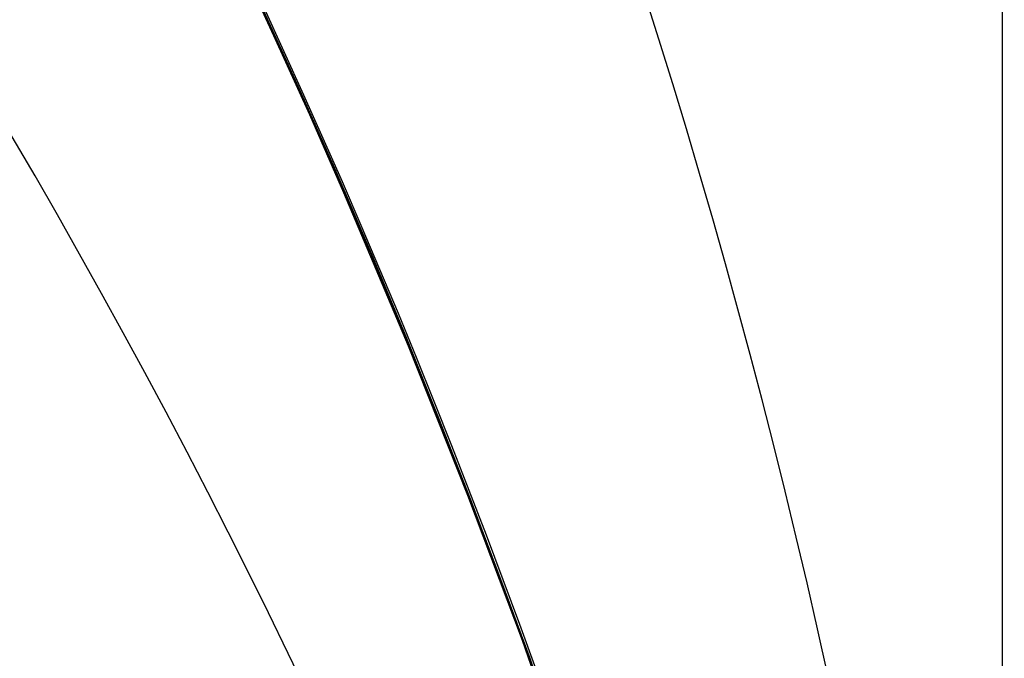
# Model space of a CAD drawing. Extents: x -15 to 7, y 1 to 148.
# Tile 170 of 194: x 7.2461 to 7.3452, y 140.256 to 140.3202. Entities that reach past the tile are written whole.
import ezdxf

# ---------------------------------------------------------------- set-up
doc = ezdxf.new("R2010")
doc.units = 0
doc.layers.add('DEFAULT', color=7, linetype='CONTINUOUS')

msp = doc.modelspace()

# ---------------------------------------------------------------- linework, layer by layer
at = {"layer": 'DEFAULT', "color": 254}
for p, q in [((7.267988, 140.32662, -48.480226), (7.271723, 140.318601, -48.472381)), ((7.267988, 140.32662, -52.480226), (7.271723, 140.318601, -52.472381)), ((7.267988, 140.32662, -56.480226), (7.271723, 140.318601, -56.472381)), ((7.267988, 140.32662, -60.480226), (7.271723, 140.318601, -60.472381)), ((7.267988, 140.32662, -64.480226), (7.271723, 140.318601, -64.472381)), ((7.267988, 140.32662, -68.480226), (7.271723, 140.318601, -68.472381)), ((7.267988, 140.32662, -72.480226), (7.271723, 140.318601, -72.472381)), ((7.267988, 140.32662, -76.480226), (7.271723, 140.318601, -76.472381)), ((7.267988, 140.32662, -80.480226), (7.271723, 140.318601, -80.472381)), ((7.267988, 140.32662, -84.480226), (7.271723, 140.318601, -84.472381)), ((7.267988, 140.32662, -88.480226), (7.271723, 140.318601, -88.472381)), ((7.267988, 140.32662, -92.480226), (7.271723, 140.318601, -92.472381)), ((7.267988, 140.32662, -96.480226), (7.271723, 140.318601, -96.472381)), ((7.267988, 140.32662, -100.480226), (7.271723, 140.318601, -100.472381)), ((7.271724, 140.318583, -46.464065), (7.26799, 140.326601, -46.45622)), ((7.271724, 140.318583, -50.464065), (7.26799, 140.326601, -50.45622)), ((7.271724, 140.318583, -54.464065), (7.26799, 140.326601, -54.45622)), ((7.271724, 140.318583, -58.464065), (7.26799, 140.326601, -58.45622)), ((7.271724, 140.318583, -62.464065), (7.26799, 140.326601, -62.45622)), ((7.271724, 140.318583, -66.464065), (7.26799, 140.326601, -66.45622)), ((7.271724, 140.318583, -70.464065), (7.26799, 140.326601, -70.45622)), ((7.271724, 140.318583, -74.464065), (7.26799, 140.326601, -74.45622)), ((7.271724, 140.318583, -78.464065), (7.26799, 140.326601, -78.45622)), ((7.271724, 140.318583, -82.464065), (7.26799, 140.326601, -82.45622)), ((7.271724, 140.318583, -86.464065), (7.26799, 140.326601, -86.45622)), ((7.271724, 140.318583, -90.464065), (7.26799, 140.326601, -90.45622)), ((7.271724, 140.318583, -94.464065), (7.26799, 140.326601, -94.45622)), ((7.271724, 140.318583, -98.464065), (7.26799, 140.326601, -98.45622)), ((7.270336, 140.32183, -96.475086), (7.274205, 140.313383, -96.466636)), ((7.270336, 140.32183, -92.475086), (7.274205, 140.313383, -92.466636)), ((7.270336, 140.32183, -88.475086), (7.274205, 140.313383, -88.466636)), ((7.270336, 140.32183, -84.475086), (7.274205, 140.313383, -84.466636)), ((7.270336, 140.32183, -80.475086), (7.274205, 140.313383, -80.466636)), ((7.270336, 140.32183, -76.475086), (7.274205, 140.313383, -76.466636)), ((7.270336, 140.32183, -72.475086), (7.274205, 140.313383, -72.466636)), ((7.270336, 140.32183, -68.475086), (7.274205, 140.313383, -68.466636)), ((7.270336, 140.32183, -64.475086), (7.274205, 140.313383, -64.466636)), ((7.270336, 140.32183, -60.475086), (7.274205, 140.313383, -60.466636)), ((7.270336, 140.32183, -56.475086), (7.274205, 140.313383, -56.466636)), ((7.270336, 140.32183, -52.475086), (7.274205, 140.313383, -52.466636)), ((7.270336, 140.32183, -48.475086), (7.274205, 140.313383, -48.466636)), ((7.270336, 140.32183, -100.475086), (7.274205, 140.313383, -100.466636)), ((7.274225, 140.313338, -98.469792), (7.270344, 140.321812, -98.461328)), ((7.274225, 140.313338, -94.469792), (7.270344, 140.321812, -94.461328)), ((7.274225, 140.313338, -90.469792), (7.270344, 140.321812, -90.461328)), ((7.274225, 140.313338, -86.469792), (7.270344, 140.321812, -86.461328)), ((7.274225, 140.313338, -82.469792), (7.270344, 140.321812, -82.461328)), ((7.274225, 140.313338, -78.469792), (7.270344, 140.321812, -78.461328)), ((7.274225, 140.313338, -74.469792), (7.270344, 140.321812, -74.461328)), ((7.274225, 140.313338, -70.469792), (7.270344, 140.321812, -70.461328)), ((7.274225, 140.313338, -66.469792), (7.270344, 140.321812, -66.461328)), ((7.274225, 140.313338, -62.469792), (7.270344, 140.321812, -62.461328)), ((7.274225, 140.313338, -58.469792), (7.270344, 140.321812, -58.461328)), ((7.274225, 140.313338, -54.469792), (7.270344, 140.321812, -54.461328)), ((7.274225, 140.313338, -50.469792), (7.270344, 140.321812, -50.461328)), ((7.274225, 140.313338, -46.469792), (7.270344, 140.321812, -46.461328)), ((7.271723, 140.318601, -48.472381), (7.275315, 140.310664, -48.464406)), ((7.271723, 140.318601, -52.472381), (7.275315, 140.310664, -52.464406)), ((7.271723, 140.318601, -56.472381), (7.275315, 140.310664, -56.464406)), ((7.271723, 140.318601, -60.472381), (7.275315, 140.310664, -60.464406)), ((7.271723, 140.318601, -64.472381), (7.275315, 140.310664, -64.464406)), ((7.271723, 140.318601, -68.472381), (7.275315, 140.310664, -68.464406)), ((7.271723, 140.318601, -72.472381), (7.275315, 140.310664, -72.464406)), ((7.271723, 140.318601, -76.472381), (7.275315, 140.310664, -76.464406)), ((7.271723, 140.318601, -80.472381), (7.275315, 140.310664, -80.464406)), ((7.271723, 140.318601, -84.472381), (7.275315, 140.310664, -84.464406)), ((7.271723, 140.318601, -88.472381), (7.275315, 140.310664, -88.464406)), ((7.271723, 140.318601, -92.472381), (7.275315, 140.310664, -92.464406)), ((7.271723, 140.318601, -96.472381), (7.275315, 140.310664, -96.464406)), ((7.271723, 140.318601, -100.472381), (7.275315, 140.310664, -100.464406)), ((7.275315, 140.310648, -46.472039), (7.271724, 140.318583, -46.464065)), ((7.275315, 140.310648, -50.472039), (7.271724, 140.318583, -50.464065)), ((7.275315, 140.310648, -54.472039), (7.271724, 140.318583, -54.464065)), ((7.275315, 140.310648, -58.472039), (7.271724, 140.318583, -58.464065)), ((7.275315, 140.310648, -62.472039), (7.271724, 140.318583, -62.464065)), ((7.275315, 140.310648, -66.472039), (7.271724, 140.318583, -66.464065)), ((7.275315, 140.310648, -70.472039), (7.271724, 140.318583, -70.464065)), ((7.275315, 140.310648, -74.472039), (7.271724, 140.318583, -74.464065)), ((7.275315, 140.310648, -78.472039), (7.271724, 140.318583, -78.464065)), ((7.275315, 140.310648, -82.472039), (7.271724, 140.318583, -82.464065)), ((7.275315, 140.310648, -86.472039), (7.271724, 140.318583, -86.464065)), ((7.275315, 140.310648, -90.472039), (7.271724, 140.318583, -90.464065)), ((7.275315, 140.310648, -94.472039), (7.271724, 140.318583, -94.464065)), ((7.275315, 140.310648, -98.472039), (7.271724, 140.318583, -98.464065)), ((7.274205, 140.313383, -96.466636), (7.277933, 140.304984, -96.457999)), ((7.274205, 140.313383, -92.466636), (7.277933, 140.304984, -92.457999)), ((7.274205, 140.313383, -88.466636), (7.277933, 140.304984, -88.457999)), ((7.274205, 140.313383, -84.466636), (7.277933, 140.304984, -84.457999)), ((7.274205, 140.313383, -80.466636), (7.277933, 140.304984, -80.457999)), ((7.274205, 140.313383, -76.466636), (7.277933, 140.304984, -76.457999)), ((7.274205, 140.313383, -72.466636), (7.277933, 140.304984, -72.457999)), ((7.274205, 140.313383, -68.466636), (7.277933, 140.304984, -68.457999)), ((7.274205, 140.313383, -64.466636), (7.277933, 140.304984, -64.457999)), ((7.274205, 140.313383, -60.466636), (7.277933, 140.304984, -60.457999)), ((7.274205, 140.313383, -56.466636), (7.277933, 140.304984, -56.457999)), ((7.274205, 140.313383, -52.466636), (7.277933, 140.304984, -52.457999)), ((7.274205, 140.313383, -48.466636), (7.277933, 140.304984, -48.457999)), ((7.274205, 140.313383, -100.466636), (7.277933, 140.304984, -100.457999)), ((7.277963, 140.304916, -98.478443), (7.274225, 140.313338, -98.469792)), ((7.277963, 140.304916, -94.478443), (7.274225, 140.313338, -94.469792)), ((7.277963, 140.304916, -90.478443), (7.274225, 140.313338, -90.469792)), ((7.277963, 140.304916, -86.478443), (7.274225, 140.313338, -86.469792)), ((7.277963, 140.304916, -82.478443), (7.274225, 140.313338, -82.469792)), ((7.277963, 140.304916, -78.478443), (7.274225, 140.313338, -78.469792)), ((7.277963, 140.304916, -74.478443), (7.274225, 140.313338, -74.469792)), ((7.277963, 140.304916, -70.478443), (7.274225, 140.313338, -70.469792)), ((7.277963, 140.304916, -66.478443), (7.274225, 140.313338, -66.469792)), ((7.277963, 140.304916, -62.478443), (7.274225, 140.313338, -62.469792)), ((7.277963, 140.304916, -58.478443), (7.274225, 140.313338, -58.469792)), ((7.277963, 140.304916, -54.478443), (7.274225, 140.313338, -54.469792)), ((7.277963, 140.304916, -50.478443), (7.274225, 140.313338, -50.469792)), ((7.277963, 140.304916, -46.478443), (7.274225, 140.313338, -46.469792)), ((7.275315, 140.310664, -48.464406), (7.278767, 140.302814, -48.456303)), ((7.275315, 140.310664, -52.464406), (7.278767, 140.302814, -52.456303)), ((7.275315, 140.310664, -56.464406), (7.278767, 140.302814, -56.456303)), ((7.275315, 140.310664, -60.464406), (7.278767, 140.302814, -60.456303)), ((7.275315, 140.310664, -64.464406), (7.278767, 140.302814, -64.456303)), ((7.275315, 140.310664, -68.464406), (7.278767, 140.302814, -68.456303)), ((7.275315, 140.310664, -72.464406), (7.278767, 140.302814, -72.456303)), ((7.275315, 140.310664, -76.464406), (7.278767, 140.302814, -76.456303)), ((7.275315, 140.310664, -80.464406), (7.278767, 140.302814, -80.456303)), ((7.275315, 140.310664, -84.464406), (7.278767, 140.302814, -84.456303)), ((7.275315, 140.310664, -88.464406), (7.278767, 140.302814, -88.456303)), ((7.275315, 140.310664, -92.464406), (7.278767, 140.302814, -92.456303)), ((7.275315, 140.310664, -96.464406), (7.278767, 140.302814, -96.456303)), ((7.275315, 140.310664, -100.464406), (7.278767, 140.302814, -100.456303)), ((7.278767, 140.3028, -46.48014), (7.275315, 140.310648, -46.472039)), ((7.278767, 140.3028, -50.48014), (7.275315, 140.310648, -50.472039)), ((7.278767, 140.3028, -54.48014), (7.275315, 140.310648, -54.472039)), ((7.278767, 140.3028, -58.48014), (7.275315, 140.310648, -58.472039)), ((7.278767, 140.3028, -62.48014), (7.275315, 140.310648, -62.472039)), ((7.278767, 140.3028, -66.48014), (7.275315, 140.310648, -66.472039)), ((7.278767, 140.3028, -70.48014), (7.275315, 140.310648, -70.472039)), ((7.278767, 140.3028, -74.48014), (7.275315, 140.310648, -74.472039)), ((7.278767, 140.3028, -78.48014), (7.275315, 140.310648, -78.472039)), ((7.278767, 140.3028, -82.48014), (7.275315, 140.310648, -82.472039)), ((7.278767, 140.3028, -86.48014), (7.275315, 140.310648, -86.472039)), ((7.278767, 140.3028, -90.48014), (7.275315, 140.310648, -90.472039)), ((7.278767, 140.3028, -94.48014), (7.275315, 140.310648, -94.472039)), ((7.278767, 140.3028, -98.48014), (7.275315, 140.310648, -98.472039)), ((7.277933, 140.304984, -96.457999), (7.281522, 140.296641, -96.449176)), ((7.277933, 140.304984, -92.457999), (7.281522, 140.296641, -92.449176)), ((7.277933, 140.304984, -88.457999), (7.281522, 140.296641, -88.449176)), ((7.277933, 140.304984, -84.457999), (7.281522, 140.296641, -84.449176)), ((7.277933, 140.304984, -80.457999), (7.281522, 140.296641, -80.449176)), ((7.277933, 140.304984, -76.457999), (7.281522, 140.296641, -76.449176)), ((7.277933, 140.304984, -72.457999), (7.281522, 140.296641, -72.449176)), ((7.277933, 140.304984, -68.457999), (7.281522, 140.296641, -68.449176)), ((7.277933, 140.304984, -64.457999), (7.281522, 140.296641, -64.449176)), ((7.277933, 140.304984, -60.457999), (7.281522, 140.296641, -60.449176)), ((7.277933, 140.304984, -56.457999), (7.281522, 140.296641, -56.449176)), ((7.277933, 140.304984, -52.457999), (7.281522, 140.296641, -52.449176)), ((7.277933, 140.304984, -48.457999), (7.281522, 140.296641, -48.449176)), ((7.277933, 140.304984, -100.457999), (7.281522, 140.296641, -100.449176)), ((7.28156, 140.296553, -98.48728), (7.277963, 140.304916, -98.478443)), ((7.28156, 140.296553, -94.48728), (7.277963, 140.304916, -94.478443)), ((7.28156, 140.296553, -90.48728), (7.277963, 140.304916, -90.478443)), ((7.28156, 140.296553, -86.48728), (7.277963, 140.304916, -86.478443)), ((7.28156, 140.296553, -82.48728), (7.277963, 140.304916, -82.478443)), ((7.28156, 140.296553, -78.48728), (7.277963, 140.304916, -78.478443)), ((7.28156, 140.296553, -74.48728), (7.277963, 140.304916, -74.478443)), ((7.28156, 140.296553, -70.48728), (7.277963, 140.304916, -70.478443)), ((7.28156, 140.296553, -66.48728), (7.277963, 140.304916, -66.478443)), ((7.28156, 140.296553, -62.48728), (7.277963, 140.304916, -62.478443)), ((7.28156, 140.296553, -58.48728), (7.277963, 140.304916, -58.478443)), ((7.28156, 140.296553, -54.48728), (7.277963, 140.304916, -54.478443)), ((7.28156, 140.296553, -50.48728), (7.277963, 140.304916, -50.478443)), ((7.28156, 140.296553, -46.48728), (7.277963, 140.304916, -46.478443)), ((7.278767, 140.302814, -48.456303), (7.285265, 140.287394, -48.439727)), ((7.278767, 140.302814, -52.456303), (7.285265, 140.287394, -52.439727)), ((7.278767, 140.302814, -56.456303), (7.285265, 140.287394, -56.439727)), ((7.278767, 140.302814, -60.456303), (7.285265, 140.287394, -60.439727)), ((7.278767, 140.302814, -64.456303), (7.285265, 140.287394, -64.439727)), ((7.278767, 140.302814, -68.456303), (7.285265, 140.287394, -68.439727)), ((7.278767, 140.302814, -72.456303), (7.285265, 140.287394, -72.439727)), ((7.278767, 140.302814, -76.456303), (7.285265, 140.287394, -76.439727)), ((7.278767, 140.302814, -80.456303), (7.285265, 140.287394, -80.439727)), ((7.278767, 140.302814, -84.456303), (7.285265, 140.287394, -84.439727)), ((7.278767, 140.302814, -88.456303), (7.285265, 140.287394, -88.439727)), ((7.278767, 140.302814, -92.456303), (7.285265, 140.287394, -92.439727)), ((7.278767, 140.302814, -96.456303), (7.285265, 140.287394, -96.439727)), ((7.278767, 140.302814, -100.456303), (7.285265, 140.287394, -100.439727)), ((7.285263, 140.287383, -46.496713), (7.278767, 140.3028, -46.48014)), ((7.285263, 140.287383, -50.496713), (7.278767, 140.3028, -50.48014)), ((7.285263, 140.287383, -54.496713), (7.278767, 140.3028, -54.48014)), ((7.285263, 140.287383, -58.496713), (7.278767, 140.3028, -58.48014)), ((7.285263, 140.287383, -62.496713), (7.278767, 140.3028, -62.48014)), ((7.285263, 140.287383, -66.496713), (7.278767, 140.3028, -66.48014)), ((7.285263, 140.287383, -70.496713), (7.278767, 140.3028, -70.48014)), ((7.285263, 140.287383, -74.496713), (7.278767, 140.3028, -74.48014)), ((7.285263, 140.287383, -78.496713), (7.278767, 140.3028, -78.48014)), ((7.285263, 140.287383, -82.496713), (7.278767, 140.3028, -82.48014)), ((7.285263, 140.287383, -86.496713), (7.278767, 140.3028, -86.48014)), ((7.285263, 140.287383, -90.496713), (7.278767, 140.3028, -90.48014)), ((7.285263, 140.287383, -94.496713), (7.278767, 140.3028, -94.48014)), ((7.285263, 140.287383, -98.496713), (7.278767, 140.3028, -98.48014)), ((7.281522, 140.296641, -96.449176), (7.284974, 140.28836, -96.440166)), ((7.281522, 140.296641, -92.449176), (7.284974, 140.28836, -92.440166)), ((7.281522, 140.296641, -88.449176), (7.284974, 140.28836, -88.440166)), ((7.281522, 140.296641, -84.449176), (7.284974, 140.28836, -84.440166)), ((7.281522, 140.296641, -80.449176), (7.284974, 140.28836, -80.440166)), ((7.281522, 140.296641, -76.449176), (7.284974, 140.28836, -76.440166)), ((7.281522, 140.296641, -72.449176), (7.284974, 140.28836, -72.440166)), ((7.281522, 140.296641, -68.449176), (7.284974, 140.28836, -68.440166)), ((7.281522, 140.296641, -64.449176), (7.284974, 140.28836, -64.440166)), ((7.281522, 140.296641, -60.449176), (7.284974, 140.28836, -60.440166)), ((7.281522, 140.296641, -56.449176), (7.284974, 140.28836, -56.440166)), ((7.281522, 140.296641, -52.449176), (7.284974, 140.28836, -52.440166)), ((7.281522, 140.296641, -48.449176), (7.284974, 140.28836, -48.440166)), ((7.281522, 140.296641, -100.449176), (7.284974, 140.28836, -100.440166)), ((7.285017, 140.288255, -98.496301), (7.28156, 140.296553, -98.48728)), ((7.285017, 140.288255, -94.496301), (7.28156, 140.296553, -94.48728)), ((7.285017, 140.288255, -90.496301), (7.28156, 140.296553, -90.48728)), ((7.285017, 140.288255, -86.496301), (7.28156, 140.296553, -86.48728)), ((7.285017, 140.288255, -82.496301), (7.28156, 140.296553, -82.48728)), ((7.285017, 140.288255, -78.496301), (7.28156, 140.296553, -78.48728)), ((7.285017, 140.288255, -74.496301), (7.28156, 140.296553, -74.48728)), ((7.285017, 140.288255, -70.496301), (7.28156, 140.296553, -70.48728)), ((7.285017, 140.288255, -66.496301), (7.28156, 140.296553, -66.48728)), ((7.285017, 140.288255, -62.496301), (7.28156, 140.296553, -62.48728)), ((7.285017, 140.288255, -58.496301), (7.28156, 140.296553, -58.48728)), ((7.285017, 140.288255, -54.496301), (7.28156, 140.296553, -54.48728)), ((7.285017, 140.288255, -50.496301), (7.28156, 140.296553, -50.48728)), ((7.285017, 140.288255, -46.496301), (7.28156, 140.296553, -46.48728)), ((7.284974, 140.28836, -96.440166), (7.288291, 140.280147, -96.430972)), ((7.284974, 140.28836, -92.440166), (7.288291, 140.280147, -92.430972)), ((7.284974, 140.28836, -88.440166), (7.288291, 140.280147, -88.430972)), ((7.284974, 140.28836, -84.440166), (7.288291, 140.280147, -84.430972)), ((7.284974, 140.28836, -80.440166), (7.288291, 140.280147, -80.430972)), ((7.284974, 140.28836, -76.440166), (7.288291, 140.280147, -76.430972)), ((7.284974, 140.28836, -72.440166), (7.288291, 140.280147, -72.430972)), ((7.284974, 140.28836, -68.440166), (7.288291, 140.280147, -68.430972)), ((7.284974, 140.28836, -64.440166), (7.288291, 140.280147, -64.430972)), ((7.284974, 140.28836, -60.440166), (7.288291, 140.280147, -60.430972)), ((7.284974, 140.28836, -56.440166), (7.288291, 140.280147, -56.430972)), ((7.284974, 140.28836, -52.440166), (7.288291, 140.280147, -52.430972)), ((7.284974, 140.28836, -48.440166), (7.288291, 140.280147, -48.430972)), ((7.284974, 140.28836, -100.440166), (7.288291, 140.280147, -100.430972)), ((7.288338, 140.280029, -98.505505), (7.285017, 140.288255, -98.496301)), ((7.288338, 140.280029, -94.505505), (7.285017, 140.288255, -94.496301)), ((7.288338, 140.280029, -90.505505), (7.285017, 140.288255, -90.496301)), ((7.288338, 140.280029, -86.505505), (7.285017, 140.288255, -86.496301)), ((7.288338, 140.280029, -82.505505), (7.285017, 140.288255, -82.496301)), ((7.288338, 140.280029, -78.505505), (7.285017, 140.288255, -78.496301)), ((7.288338, 140.280029, -74.505505), (7.285017, 140.288255, -74.496301)), ((7.288338, 140.280029, -70.505505), (7.285017, 140.288255, -70.496301)), ((7.288338, 140.280029, -66.505505), (7.285017, 140.288255, -66.496301)), ((7.288338, 140.280029, -62.505505), (7.285017, 140.288255, -62.496301)), ((7.288338, 140.280029, -58.505505), (7.285017, 140.288255, -58.496301)), ((7.288338, 140.280029, -54.505505), (7.285017, 140.288255, -54.496301)), ((7.288338, 140.280029, -50.505505), (7.285017, 140.288255, -50.496301)), ((7.288338, 140.280029, -46.505505), (7.285017, 140.288255, -46.496301)), ((7.291237, 140.272367, -46.513768), (7.285263, 140.287383, -46.496713)), ((7.291237, 140.272367, -50.513768), (7.285263, 140.287383, -50.496713)), ((7.291237, 140.272367, -54.513768), (7.285263, 140.287383, -54.496713)), ((7.291237, 140.272367, -58.513768), (7.285263, 140.287383, -58.496713)), ((7.291237, 140.272367, -62.513768), (7.285263, 140.287383, -62.496713)), ((7.291237, 140.272367, -66.513768), (7.285263, 140.287383, -66.496713)), ((7.291237, 140.272367, -70.513768), (7.285263, 140.287383, -70.496713)), ((7.291237, 140.272367, -74.513768), (7.285263, 140.287383, -74.496713)), ((7.291237, 140.272367, -78.513768), (7.285263, 140.287383, -78.496713)), ((7.291237, 140.272367, -82.513768), (7.285263, 140.287383, -82.496713)), ((7.291237, 140.272367, -86.513768), (7.285263, 140.287383, -86.496713)), ((7.291237, 140.272367, -90.513768), (7.285263, 140.287383, -90.496713)), ((7.291237, 140.272367, -94.513768), (7.285263, 140.287383, -94.496713)), ((7.291237, 140.272367, -98.513768), (7.285263, 140.287383, -98.496713)), ((7.285265, 140.287394, -48.439727), (7.29124, 140.272374, -48.422669)), ((7.285265, 140.287394, -52.439727), (7.29124, 140.272374, -52.422669)), ((7.285265, 140.287394, -56.439727), (7.29124, 140.272374, -56.422669)), ((7.285265, 140.287394, -60.439727), (7.29124, 140.272374, -60.422669)), ((7.285265, 140.287394, -64.439727), (7.29124, 140.272374, -64.422669)), ((7.285265, 140.287394, -68.439727), (7.29124, 140.272374, -68.422669)), ((7.285265, 140.287394, -72.439727), (7.29124, 140.272374, -72.422669)), ((7.285265, 140.287394, -76.439727), (7.29124, 140.272374, -76.422669)), ((7.285265, 140.287394, -80.439727), (7.29124, 140.272374, -80.422669)), ((7.285265, 140.287394, -84.439727), (7.29124, 140.272374, -84.422669)), ((7.285265, 140.287394, -88.439727), (7.29124, 140.272374, -88.422669)), ((7.285265, 140.287394, -92.439727), (7.29124, 140.272374, -92.422669)), ((7.285265, 140.287394, -96.439727), (7.29124, 140.272374, -96.422669)), ((7.285265, 140.287394, -100.439727), (7.29124, 140.272374, -100.422669)), ((7.288291, 140.280147, -96.430972), (7.291474, 140.272009, -96.421594)), ((7.288291, 140.280147, -92.430972), (7.291474, 140.272009, -92.421594)), ((7.288291, 140.280147, -88.430972), (7.291474, 140.272009, -88.421594)), ((7.288291, 140.280147, -84.430972), (7.291474, 140.272009, -84.421594)), ((7.288291, 140.280147, -80.430972), (7.291474, 140.272009, -80.421594)), ((7.288291, 140.280147, -76.430972), (7.291474, 140.272009, -76.421594)), ((7.288291, 140.280147, -72.430972), (7.291474, 140.272009, -72.421594)), ((7.288291, 140.280147, -68.430972), (7.291474, 140.272009, -68.421594)), ((7.288291, 140.280147, -64.430972), (7.291474, 140.272009, -64.421594)), ((7.288291, 140.280147, -60.430972), (7.291474, 140.272009, -60.421594)), ((7.288291, 140.280147, -56.430972), (7.291474, 140.272009, -56.421594)), ((7.288291, 140.280147, -52.430972), (7.291474, 140.272009, -52.421594)), ((7.288291, 140.280147, -48.430972), (7.291474, 140.272009, -48.421594)), ((7.288291, 140.280147, -100.430972), (7.291474, 140.272009, -100.421594)), ((7.291524, 140.271882, -98.514891), (7.288338, 140.280029, -98.505505)), ((7.291524, 140.271882, -94.514891), (7.288338, 140.280029, -94.505505)), ((7.291524, 140.271882, -90.514891), (7.288338, 140.280029, -90.505505)), ((7.291524, 140.271882, -86.514891), (7.288338, 140.280029, -86.505505)), ((7.291524, 140.271882, -82.514891), (7.288338, 140.280029, -82.505505)), ((7.291524, 140.271882, -78.514891), (7.288338, 140.280029, -78.505505)), ((7.291524, 140.271882, -74.514891), (7.288338, 140.280029, -74.505505)), ((7.291524, 140.271882, -70.514891), (7.288338, 140.280029, -70.505505)), ((7.291524, 140.271882, -66.514891), (7.288338, 140.280029, -66.505505)), ((7.291524, 140.271882, -62.514891), (7.288338, 140.280029, -62.505505)), ((7.291524, 140.271882, -58.514891), (7.288338, 140.280029, -58.505505)), ((7.291524, 140.271882, -54.514891), (7.288338, 140.280029, -54.505505)), ((7.291524, 140.271882, -50.514891), (7.288338, 140.280029, -50.505505)), ((7.291524, 140.271882, -46.514891), (7.288338, 140.280029, -46.505505)), ((7.296714, 140.257787, -46.531285), (7.291237, 140.272367, -46.513768)), ((7.296714, 140.257787, -50.531285), (7.291237, 140.272367, -50.513768)), ((7.296714, 140.257787, -54.531285), (7.291237, 140.272367, -54.513768)), ((7.296714, 140.257787, -58.531285), (7.291237, 140.272367, -58.513768)), ((7.296714, 140.257787, -62.531285), (7.291237, 140.272367, -62.513768)), ((7.296714, 140.257787, -66.531285), (7.291237, 140.272367, -66.513768)), ((7.296714, 140.257787, -70.531285), (7.291237, 140.272367, -70.513768)), ((7.296714, 140.257787, -74.531285), (7.291237, 140.272367, -74.513768)), ((7.296714, 140.257787, -78.531285), (7.291237, 140.272367, -78.513768)), ((7.296714, 140.257787, -82.531285), (7.291237, 140.272367, -82.513768)), ((7.296714, 140.257787, -86.531285), (7.291237, 140.272367, -86.513768)), ((7.296714, 140.257787, -90.531285), (7.291237, 140.272367, -90.513768)), ((7.296714, 140.257787, -94.531285), (7.291237, 140.272367, -94.513768)), ((7.296714, 140.257787, -98.531285), (7.291237, 140.272367, -98.513768)), ((7.29124, 140.272374, -48.422669), (7.296717, 140.257789, -48.405147)), ((7.29124, 140.272374, -52.422669), (7.296717, 140.257789, -52.405147)), ((7.29124, 140.272374, -56.422669), (7.296717, 140.257789, -56.405147)), ((7.29124, 140.272374, -60.422669), (7.296717, 140.257789, -60.405147)), ((7.29124, 140.272374, -64.422669), (7.296717, 140.257789, -64.405147)), ((7.29124, 140.272374, -68.422669), (7.296717, 140.257789, -68.405147)), ((7.29124, 140.272374, -72.422669), (7.296717, 140.257789, -72.405147)), ((7.29124, 140.272374, -76.422669), (7.296717, 140.257789, -76.405147)), ((7.29124, 140.272374, -80.422669), (7.296717, 140.257789, -80.405147)), ((7.29124, 140.272374, -84.422669), (7.296717, 140.257789, -84.405147)), ((7.29124, 140.272374, -88.422669), (7.296717, 140.257789, -88.405147)), ((7.29124, 140.272374, -92.422669), (7.296717, 140.257789, -92.405147)), ((7.29124, 140.272374, -96.422669), (7.296717, 140.257789, -96.405147)), ((7.29124, 140.272374, -100.422669), (7.296717, 140.257789, -100.405147)), ((7.291474, 140.272009, -96.421594), (7.294527, 140.263953, -96.412032)), ((7.291474, 140.272009, -92.421594), (7.294527, 140.263953, -92.412032)), ((7.291474, 140.272009, -88.421594), (7.294527, 140.263953, -88.412032)), ((7.291474, 140.272009, -84.421594), (7.294527, 140.263953, -84.412032)), ((7.291474, 140.272009, -80.421594), (7.294527, 140.263953, -80.412032)), ((7.291474, 140.272009, -76.421594), (7.294527, 140.263953, -76.412032)), ((7.291474, 140.272009, -72.421594), (7.294527, 140.263953, -72.412032)), ((7.291474, 140.272009, -68.421594), (7.294527, 140.263953, -68.412032)), ((7.291474, 140.272009, -64.421594), (7.294527, 140.263953, -64.412032)), ((7.291474, 140.272009, -60.421594), (7.294527, 140.263953, -60.412032)), ((7.291474, 140.272009, -56.421594), (7.294527, 140.263953, -56.412032)), ((7.291474, 140.272009, -52.421594), (7.294527, 140.263953, -52.412032)), ((7.291474, 140.272009, -48.421594), (7.294527, 140.263953, -48.412032)), ((7.291474, 140.272009, -100.421594), (7.294527, 140.263953, -100.412032)), ((7.294577, 140.263821, -98.524458), (7.291524, 140.271882, -98.514891)), ((7.294577, 140.263821, -94.524458), (7.291524, 140.271882, -94.514891)), ((7.294577, 140.263821, -90.524458), (7.291524, 140.271882, -90.514891)), ((7.294577, 140.263821, -86.524458), (7.291524, 140.271882, -86.514891)), ((7.294577, 140.263821, -82.524458), (7.291524, 140.271882, -82.514891)), ((7.294577, 140.263821, -78.524458), (7.291524, 140.271882, -78.514891)), ((7.294577, 140.263821, -74.524458), (7.291524, 140.271882, -74.514891)), ((7.294577, 140.263821, -70.524458), (7.291524, 140.271882, -70.514891)), ((7.294577, 140.263821, -66.524458), (7.291524, 140.271882, -66.514891)), ((7.294577, 140.263821, -62.524458), (7.291524, 140.271882, -62.514891)), ((7.294577, 140.263821, -58.524458), (7.291524, 140.271882, -58.514891)), ((7.294577, 140.263821, -54.524458), (7.291524, 140.271882, -54.514891)), ((7.294577, 140.263821, -50.524458), (7.291524, 140.271882, -50.514891)), ((7.294577, 140.263821, -46.524458), (7.291524, 140.271882, -46.514891)), ((7.294527, 140.263953, -96.412032), (7.297451, 140.255985, -96.402287)), ((7.294527, 140.263953, -92.412032), (7.297451, 140.255985, -92.402287)), ((7.294527, 140.263953, -88.412032), (7.297451, 140.255985, -88.402287)), ((7.294527, 140.263953, -84.412032), (7.297451, 140.255985, -84.402287)), ((7.294527, 140.263953, -80.412032), (7.297451, 140.255985, -80.402287)), ((7.294527, 140.263953, -76.412032), (7.297451, 140.255985, -76.402287)), ((7.294527, 140.263953, -72.412032), (7.297451, 140.255985, -72.402287)), ((7.294527, 140.263953, -68.412032), (7.297451, 140.255985, -68.402287)), ((7.294527, 140.263953, -64.412032), (7.297451, 140.255985, -64.402287)), ((7.294527, 140.263953, -60.412032), (7.297451, 140.255985, -60.402287)), ((7.294527, 140.263953, -56.412032), (7.297451, 140.255985, -56.402287)), ((7.294527, 140.263953, -52.412032), (7.297451, 140.255985, -52.402287)), ((7.294527, 140.263953, -48.412032), (7.297451, 140.255985, -48.402287)), ((7.294527, 140.263953, -100.412032), (7.297451, 140.255985, -100.402287)), ((7.2975, 140.255851, -98.534206), (7.294577, 140.263821, -98.524458)), ((7.2975, 140.255851, -94.534206), (7.294577, 140.263821, -94.524458)), ((7.2975, 140.255851, -90.534206), (7.294577, 140.263821, -90.524458)), ((7.2975, 140.255851, -86.534206), (7.294577, 140.263821, -86.524458)), ((7.2975, 140.255851, -82.534206), (7.294577, 140.263821, -82.524458)), ((7.2975, 140.255851, -78.534206), (7.294577, 140.263821, -78.524458)), ((7.2975, 140.255851, -74.534206), (7.294577, 140.263821, -74.524458)), ((7.2975, 140.255851, -70.534206), (7.294577, 140.263821, -70.524458)), ((7.2975, 140.255851, -66.534206), (7.294577, 140.263821, -66.524458)), ((7.2975, 140.255851, -62.534206), (7.294577, 140.263821, -62.524458)), ((7.2975, 140.255851, -58.534206), (7.294577, 140.263821, -58.524458)), ((7.2975, 140.255851, -54.534206), (7.294577, 140.263821, -54.524458)), ((7.2975, 140.255851, -50.534206), (7.294577, 140.263821, -50.524458)), ((7.2975, 140.255851, -46.534206), (7.294577, 140.263821, -46.524458)), ((7.301758, 140.243548, -46.549406), (7.296714, 140.257787, -46.531285)), ((7.301758, 140.243548, -50.549406), (7.296714, 140.257787, -50.531285)), ((7.301758, 140.243548, -54.549406), (7.296714, 140.257787, -54.531285)), ((7.301758, 140.243548, -58.549406), (7.296714, 140.257787, -58.531285)), ((7.301758, 140.243548, -62.549406), (7.296714, 140.257787, -62.531285)), ((7.301758, 140.243548, -66.549406), (7.296714, 140.257787, -66.531285)), ((7.301758, 140.243548, -70.549406), (7.296714, 140.257787, -70.531285)), ((7.301758, 140.243548, -74.549406), (7.296714, 140.257787, -74.531285)), ((7.301758, 140.243548, -78.549406), (7.296714, 140.257787, -78.531285)), ((7.301758, 140.243548, -82.549406), (7.296714, 140.257787, -82.531285)), ((7.301758, 140.243548, -86.549406), (7.296714, 140.257787, -86.531285)), ((7.301758, 140.243548, -90.549406), (7.296714, 140.257787, -90.531285)), ((7.301758, 140.243548, -94.549406), (7.296714, 140.257787, -94.531285)), ((7.301758, 140.243548, -98.549406), (7.296714, 140.257787, -98.531285)), ((7.296717, 140.257789, -48.405147), (7.301745, 140.243614, -48.387126)), ((7.296717, 140.257789, -52.405147), (7.301745, 140.243614, -52.387126)), ((7.296717, 140.257789, -56.405147), (7.301745, 140.243614, -56.387126)), ((7.296717, 140.257789, -60.405147), (7.301745, 140.243614, -60.387126)), ((7.296717, 140.257789, -64.405147), (7.301745, 140.243614, -64.387126)), ((7.296717, 140.257789, -68.405147), (7.301745, 140.243614, -68.387126)), ((7.296717, 140.257789, -72.405147), (7.301745, 140.243614, -72.387126)), ((7.296717, 140.257789, -76.405147), (7.301745, 140.243614, -76.387126)), ((7.296717, 140.257789, -80.405147), (7.301745, 140.243614, -80.387126)), ((7.296717, 140.257789, -84.405147), (7.301745, 140.243614, -84.387126)), ((7.296717, 140.257789, -88.405147), (7.301745, 140.243614, -88.387126)), ((7.296717, 140.257789, -92.405147), (7.301745, 140.243614, -92.387126)), ((7.296717, 140.257789, -96.405147), (7.301745, 140.243614, -96.387126)), ((7.296717, 140.257789, -100.405147), (7.301745, 140.243614, -100.387126)), ((7.297451, 140.255985, -80.402287), (7.300247, 140.248111, -80.392361)), ((7.297451, 140.255985, -68.402287), (7.300247, 140.248111, -68.392361)), ((7.297451, 140.255985, -56.402287), (7.300247, 140.248111, -56.392361)), ((7.297451, 140.255985, -48.402287), (7.300247, 140.248111, -48.392361))]:
    msp.add_line(p, q, dxfattribs=at)
at = {"layer": 'DEFAULT', "color": 254, "extrusion": (1, 0, 0)}
msp.add_arc((61.765987, -493.863872, 7.345), 495.44137, 80.27890247, 83.93539538, dxfattribs=at)
at = {"layer": 'DEFAULT', "color": 254, "extrusion": (-1.52417e-05, 0.23551, 0.971872)}
msp.add_arc((-6.554143, -146.118961, -8.1429), 0.799924, 179.969592, 268.362217, dxfattribs=at)
at = {"layer": 'DEFAULT', "color": 254}
for centre, start in [((6.545, 139.984357, -43.22105), 360), ((6.545, 139.984357, -100.722871), 0)]:
    msp.add_arc(centre, 0.8, start, 88.5, dxfattribs=at)
at = {"layer": 'DEFAULT', "color": 254, "extrusion": (3.19625e-05, 0.333799, 0.942644)}
msp.add_arc((-6.531722, -165.616973, -48.452648), 0.799878, 180.03282, 268.195064, dxfattribs=at)
at = {"layer": 'DEFAULT', "color": 254, "extrusion": (-8.49573e-14, 0.62932, 0.777146)}
msp.add_arc((-6.545, -172.331199, 9.378265), 0.8, 180, 268.07015, dxfattribs=at)
at = {"layer": 'DEFAULT', "color": 254, "extrusion": (1, 2.60296e-14, 1.24943e-13)}
msp.add_arc((143.783025, -43.220999, 7.345), 3.798668, 152.754095, 180.000777, dxfattribs=at)

doc.saveas('drawing.dxf')
